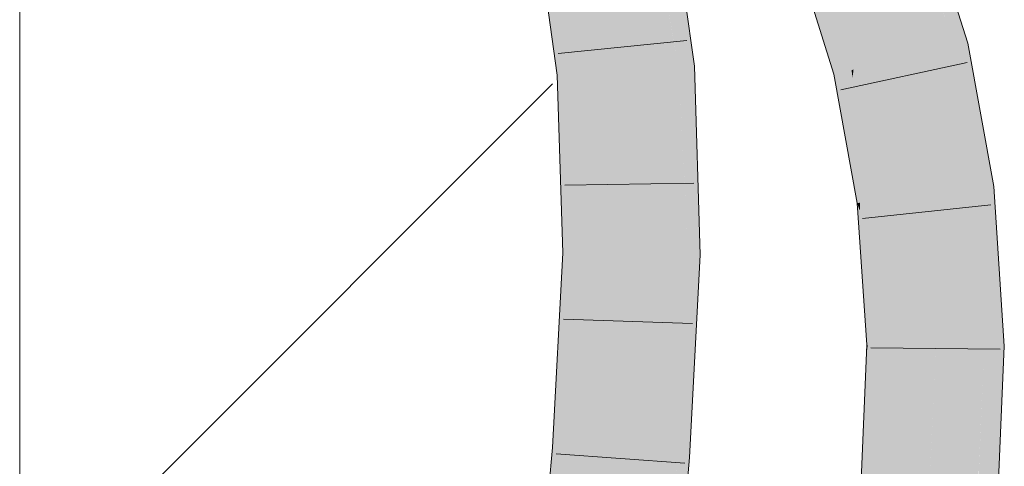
# Model space of a CAD drawing. Extents: x -420 to 300, y 62 to 1162.
# Tile 242 of 256: x 169.329 to 171.12, y 926.827 to 927.64. Entities that reach past the tile are written whole.
import ezdxf

# ---------------------------------------------------------------- set-up
doc = ezdxf.new("R2010")
doc.units = 0
doc.layers.get('0').update_dxf_attribs({"lineweight": 35})
doc.layers.add('E_Detail_Linie_Text_Bem', color=7, linetype='Continuous', lineweight=13)
for name, color, linetype, lineweight, true_color in [('E_Detail_Wandschraffur', 7, 'Continuous', 5, 0xc0c0c0), ('E_Leerrohr 25-A06G9FCX8I', 7, 'Continuous', 9, 0xff8000), ('E_Leerrohr 25-Shading', 7, 'Continuous', 9, 0xff8000)]:
    doc.layers.add(name, color=color, linetype=linetype, lineweight=lineweight, true_color=true_color)

# ---------------------------------------------------------------- blocks, each defined once
blk = doc.blocks.new('Shading-A06G9EZB8I', base_point=(236.9797, 757.7833))
at = {"layer": 'E_Leerrohr 25-Shading', "color": 31, "true_color": 0xfabd7f}
for points in [[(170.8856, 927.7169), (170.9417, 927.5709), (170.9681, 927.7485), (171.0182, 927.5886)], [(170.4316, 927.5468), (170.5199, 927.5525), (170.4107, 927.6973), (170.4975, 927.714)], [(170.803, 927.6854), (170.8459, 927.5488), (170.8759, 927.7132), (170.8918, 927.5594)], [(170.8918, 927.5594), (170.932, 927.5687), (170.8759, 927.7132), (170.8856, 927.7169)], [(170.8856, 927.7169), (170.932, 927.5687), (170.9417, 927.5709)], [(170.3768, 927.5433), (170.3907, 927.6935), (170.3434, 927.5411), (170.3422, 927.6843)], [(170.4032, 927.545), (170.4069, 927.6967), (170.3768, 927.5433), (170.3907, 927.6935)], [(170.4069, 927.6967), (170.4032, 927.545), (170.4104, 927.5991)], [(170.4123, 927.5455), (170.4316, 927.5468), (170.4069, 927.6967), (170.4107, 927.6973)], [(170.3422, 927.6843), (170.3238, 927.6807), (170.3434, 927.5411)], [(170.4032, 927.545), (170.4123, 927.5455), (170.4104, 927.5991)], [(171.0187, 927.326), (171.0646, 927.3315), (170.9417, 927.5709), (171.0182, 927.5886)], [(170.9018, 927.3118), (170.9768, 927.3209), (170.8918, 927.5594), (170.932, 927.5687)], [(170.9417, 927.5709), (170.932, 927.5687), (171.0187, 927.326), (170.9926, 927.3228)], [(170.932, 927.5687), (170.9768, 927.3209), (170.9926, 927.3228)], [(170.4419, 927.2136), (170.5303, 927.2125), (170.4316, 927.5468), (170.5199, 927.5525)], [(170.8781, 927.5563), (170.8459, 927.5488), (170.889, 927.3104)], [(170.8918, 927.5594), (170.8781, 927.5563), (170.8891, 927.3103), (170.889, 927.3104)], [(170.8918, 927.5594), (170.8891, 927.3103), (170.9018, 927.3118)], [(170.3768, 927.5433), (170.3434, 927.5411), (170.3536, 927.2148)], [(170.3665, 927.2146), (170.4032, 927.545), (170.3536, 927.2148), (170.3768, 927.5433)], [(170.407, 927.5452), (170.4032, 927.545), (170.3692, 927.2146), (170.3665, 927.2146)], [(170.4063, 927.2141), (170.4123, 927.5455), (170.3692, 927.2146), (170.407, 927.5452)], [(170.4063, 927.2141), (170.4419, 927.2136), (170.4123, 927.5455), (170.4316, 927.5468)], [(170.8994, 927.157), (170.9768, 927.3209), (170.9018, 927.3118)], [(170.8994, 927.157), (170.9069, 927.0474), (170.9768, 927.3209), (170.9953, 927.0466)], [(170.9926, 927.3228), (170.9768, 927.3209), (171.0052, 927.2552)], [(171.0052, 927.2552), (170.9768, 927.3209), (171.0444, 927.0461), (170.9953, 927.0466)], [(171.0187, 927.326), (170.9926, 927.3228), (171.0814, 927.0791), (171.0052, 927.2552)], [(171.0814, 927.0791), (171.0646, 927.3315), (171.0187, 927.326)], [(170.8891, 927.3103), (170.8994, 927.157), (170.9018, 927.3118)], [(171.0814, 927.0791), (171.0052, 927.2552), (171.0836, 927.0458), (171.0444, 927.0461)], [(170.3346, 926.8582), (170.4063, 927.2141), (170.3692, 927.2146)], [(170.3346, 926.8582), (170.3692, 927.2146), (170.3364, 926.8914), (170.3665, 927.2146)], [(170.4063, 927.2141), (170.3346, 926.8582), (170.3847, 926.8546)], [(170.3665, 927.2146), (170.3536, 927.2148), (170.3364, 926.8914)], [(170.3847, 926.8546), (170.4228, 926.8519), (170.4063, 927.2141), (170.4419, 927.2136)], [(170.4228, 926.8519), (170.5109, 926.8455), (170.4419, 927.2136), (170.5303, 927.2125)], [(170.9069, 927.0474), (170.8811, 926.4434), (170.9883, 926.8834), (170.9073, 926.4411)], [(170.9069, 927.0474), (170.9883, 926.8834), (170.9953, 927.0466)], [(170.9692, 926.4358), (171.0573, 926.4282), (170.9953, 927.0466), (171.0836, 927.0458)], [(170.9073, 926.4411), (170.9692, 926.4358), (170.9883, 926.8834)], [(170.3346, 926.8582), (170.3013, 926.486), (170.3847, 926.8546), (170.3554, 926.4813)], [(170.3554, 926.4813), (170.3894, 926.4783), (170.3847, 926.8546), (170.4228, 926.8519)], [(170.3894, 926.4783), (170.4774, 926.4707), (170.4228, 926.8519), (170.5109, 926.8455)]]:
    blk.add_solid(points, dxfattribs=at)
at = {"layer": 'E_Leerrohr 25-Shading', "color": 43, "true_color": 0xd7ab7f}
for points in [[(170.9681, 927.7485), (171.0182, 927.5886), (170.9701, 927.7493), (171.0333, 927.592)], [(170.972, 927.75), (170.9701, 927.7493), (171.0319, 927.6097), (171.0177, 927.6309)], [(171.0389, 927.5933), (171.0538, 927.5967), (170.972, 927.75), (171.0023, 927.7616)], [(170.4985, 927.7137), (170.4975, 927.714), (170.5276, 927.553), (170.5199, 927.5525)], [(170.5564, 927.5549), (170.5356, 927.7052), (170.5171, 927.6113), (170.4985, 927.7137)], [(170.2879, 927.6738), (170.3027, 927.5682), (170.2904, 927.6743)], [(170.3224, 927.6804), (170.2904, 927.6743), (170.3226, 927.6744), (170.3027, 927.5682)], [(170.3226, 927.6744), (170.3027, 927.5682), (170.3289, 927.5402), (170.3069, 927.5388)], [(170.3392, 927.5408), (170.3236, 927.6793), (170.3289, 927.5402), (170.3226, 927.6744)], [(170.3238, 927.6807), (170.3236, 927.6793), (170.3404, 927.5409), (170.3392, 927.5408)], [(170.3434, 927.5411), (170.3238, 927.6807), (170.3404, 927.5409)], [(170.7725, 927.6737), (170.7897, 927.6057), (170.7827, 927.6776), (170.793, 927.6255)], [(170.7827, 927.6776), (170.793, 927.6255), (170.7915, 927.681), (170.7977, 927.6534)], [(170.7977, 927.6534), (170.8066, 927.6137), (170.8013, 927.675), (170.8041, 927.6641)], [(170.8423, 927.548), (170.8459, 927.5488), (170.803, 927.6853), (170.803, 927.6854)], [(170.8041, 927.6641), (170.834, 927.5461), (170.803, 927.6853), (170.8423, 927.548)], [(170.7725, 927.6737), (170.7719, 927.6734), (170.7897, 927.6057), (170.7762, 927.6486)], [(170.8223, 927.5434), (170.834, 927.5461), (170.8066, 927.6137), (170.8041, 927.6641)], [(170.8102, 927.5406), (170.8066, 927.6137), (170.793, 927.6255), (170.7977, 927.6534)], [(170.793, 927.6255), (170.7897, 927.6057), (170.8095, 927.543)], [(170.8102, 927.5406), (170.793, 927.6255), (170.8095, 927.543)], [(171.0177, 927.6309), (171.0333, 927.592), (171.0319, 927.6097), (171.0389, 927.5933)], [(170.5564, 927.5549), (170.5171, 927.6113), (170.5303, 927.5532)], [(170.5171, 927.6113), (170.5276, 927.553), (170.5303, 927.5532)], [(170.8066, 927.6137), (170.8102, 927.5406), (170.8223, 927.5434)], [(171.0182, 927.5886), (171.0646, 927.3315), (171.0333, 927.592), (171.0947, 927.3352)], [(171.0333, 927.592), (171.0776, 927.4653), (171.0389, 927.5933)], [(171.0855, 927.412), (171.0776, 927.4653), (171.0677, 927.448), (171.0333, 927.592)], [(171.0776, 927.4653), (171.0538, 927.5967), (171.0389, 927.5933)], [(170.5199, 927.5525), (170.5303, 927.2125), (170.5276, 927.553), (170.545, 927.2123)], [(170.5276, 927.553), (170.5644, 927.2943), (170.5303, 927.5532)], [(170.5644, 927.2943), (170.5276, 927.553), (170.5558, 927.2122), (170.536, 927.3889)], [(170.5644, 927.2943), (170.5564, 927.5549), (170.5303, 927.5532)], [(170.8441, 927.5341), (170.8459, 927.5488), (170.8423, 927.548)], [(170.8731, 927.3083), (170.8459, 927.5488), (170.8441, 927.5341)], [(170.8731, 927.3083), (170.8829, 927.3096), (170.8459, 927.5488), (170.846, 927.5481)], [(170.3289, 927.5402), (170.3069, 927.5388), (170.3265, 927.2151), (170.317, 927.2152)], [(170.3392, 927.5408), (170.3289, 927.5402), (170.3456, 927.2148), (170.3265, 927.2151)], [(170.3392, 927.5408), (170.3399, 927.5036), (170.3404, 927.5409)], [(170.3399, 927.5036), (170.3434, 927.5411), (170.3404, 927.5409)], [(170.3399, 927.5036), (170.3456, 927.2148), (170.3434, 927.5411), (170.3536, 927.2148)], [(170.8102, 927.5406), (170.8308, 927.4271), (170.8223, 927.5434)], [(170.8223, 927.5434), (170.8308, 927.4271), (170.834, 927.5461), (170.8391, 927.4941)], [(170.834, 927.5461), (170.8391, 927.4941), (170.8423, 927.548), (170.8441, 927.5341)], [(170.8441, 927.5341), (170.8391, 927.4941), (170.8731, 927.3083), (170.8577, 927.3065)], [(170.8829, 927.3096), (170.8891, 927.3103), (170.846, 927.5481)], [(170.8391, 927.4941), (170.8308, 927.4271), (170.8577, 927.3065), (170.8527, 927.3059)], [(171.0882, 927.4066), (171.0776, 927.4653), (171.0855, 927.412)], [(171.0968, 927.3354), (171.0855, 927.412), (171.0826, 927.3857), (171.0677, 927.448)], [(171.1009, 927.3359), (171.0882, 927.4066), (171.0968, 927.3354), (171.0855, 927.412)], [(170.536, 927.3889), (170.545, 927.2123), (170.5558, 927.2122)], [(171.0826, 927.3857), (171.0947, 927.3352), (171.0968, 927.3354)], [(171.0646, 927.3315), (171.1132, 927.151), (171.0947, 927.3352)], [(171.0947, 927.3352), (171.1132, 927.151), (171.0968, 927.3354), (171.1034, 927.2991)], [(171.1034, 927.2991), (171.1009, 927.3359), (171.0968, 927.3354)], [(171.1132, 927.151), (171.0646, 927.3315), (171.0854, 927.0458), (171.0814, 927.0791)], [(170.8577, 927.3065), (170.8527, 927.3059), (170.8573, 927.2914)], [(170.8573, 927.2914), (170.8527, 927.3059), (170.8561, 927.2555)], [(170.8731, 927.3083), (170.8577, 927.3065), (170.8728, 927.2421), (170.8573, 927.2914)], [(170.8728, 927.2421), (170.8849, 927.2032), (170.8731, 927.3083), (170.8829, 927.3096)], [(170.8849, 927.2032), (170.8994, 927.157), (170.8829, 927.3096), (170.8891, 927.3103)], [(170.5644, 927.2943), (170.5558, 927.2122), (170.5669, 927.212)], [(170.8561, 927.2555), (170.8724, 927.1741), (170.8573, 927.2914), (170.8728, 927.2421)], [(170.8703, 927.0477), (170.8719, 927.0477), (170.8561, 927.2555), (170.8724, 927.1741)], [(170.8728, 927.2421), (170.8724, 927.1741), (170.8849, 927.2032), (170.8869, 927.1017)], [(170.319, 927.0622), (170.3265, 927.2151), (170.2999, 926.8944), (170.317, 927.2152)], [(170.3288, 926.892), (170.3456, 927.2148), (170.3106, 926.8933), (170.3265, 927.2151)], [(170.3456, 927.2148), (170.3288, 926.892), (170.3536, 927.2148), (170.3364, 926.8914)], [(170.545, 927.2123), (170.5303, 927.2125), (170.5139, 926.8453), (170.5145, 926.9141)], [(170.545, 927.2123), (170.5139, 926.8453), (170.5267, 926.8444)], [(170.545, 927.2123), (170.5267, 926.8444), (170.5606, 927.0914), (170.5474, 926.8429)], [(170.545, 927.2123), (170.5606, 927.0914), (170.5558, 927.2122)], [(170.5606, 927.0914), (170.5669, 927.212), (170.5558, 927.2122)], [(170.8869, 927.1017), (170.8978, 927.0474), (170.8849, 927.2032), (170.8994, 927.157)], [(170.8724, 927.1741), (170.8719, 927.0477), (170.8869, 927.1017), (170.888, 927.0475)], [(170.8994, 927.157), (170.8978, 927.0474), (170.9042, 927.0474)], [(170.9042, 927.0474), (170.9069, 927.0474), (170.8994, 927.157)], [(171.1132, 927.151), (171.0854, 927.0458), (171.1203, 927.0455)], [(170.888, 927.0475), (170.8978, 927.0474), (170.8869, 927.1017)], [(171.0814, 927.0791), (171.0836, 927.0458), (171.0854, 927.0458)], [(170.3106, 926.8934), (170.319, 927.0622), (170.2999, 926.8944)], [(170.8553, 926.4456), (170.8978, 927.0474), (170.8695, 927.0304), (170.8719, 927.0477)], [(170.9042, 927.0474), (170.8978, 927.0474), (170.8736, 926.444), (170.8553, 926.4456)], [(170.8719, 927.0477), (170.8703, 927.0477), (170.8695, 927.0304)], [(170.9042, 927.0474), (170.8949, 926.8646), (170.9069, 927.0474), (170.9069, 927.0469)], [(170.8553, 926.4456), (170.8695, 927.0304), (170.8447, 926.4465)], [(170.8949, 926.8646), (170.8736, 926.444), (170.9069, 927.0469), (170.8811, 926.4434)], [(171.0983, 926.5321), (171.0836, 927.0458), (171.077, 926.4265), (171.0741, 926.8211)], [(171.0836, 927.0458), (171.0983, 926.5321), (171.0854, 927.0458)], [(171.0983, 926.5321), (171.1203, 927.0455), (171.0854, 927.0458)], [(170.5145, 926.9141), (170.5109, 926.8455), (170.5139, 926.8453)], [(170.2981, 926.8608), (170.3089, 926.86), (170.2999, 926.8944), (170.3106, 926.8934)], [(170.3271, 926.8587), (170.3288, 926.892), (170.3089, 926.86), (170.3106, 926.8933)], [(170.3307, 926.8918), (170.3288, 926.892), (170.3284, 926.8586), (170.3271, 926.8587)], [(170.3364, 926.8914), (170.3307, 926.8918), (170.3346, 926.8582), (170.3284, 926.8586)], [(170.2665, 926.489), (170.2859, 926.5192), (170.2981, 926.8608), (170.2993, 926.7178)], [(170.2665, 926.489), (170.2981, 926.8608), (170.2803, 926.6624)], [(170.3089, 926.86), (170.2981, 926.8608), (170.2993, 926.7178)], [(170.3008, 926.5425), (170.3271, 926.8587), (170.2993, 926.7178), (170.3089, 926.86)], [(170.3346, 926.8582), (170.3271, 926.8587), (170.3013, 926.486), (170.3008, 926.5425)], [(170.5139, 926.8453), (170.5109, 926.8455), (170.4915, 926.4695), (170.4774, 926.4707)], [(170.5139, 926.8453), (170.4915, 926.4695), (170.5039, 926.6021)], [(170.4915, 926.4695), (170.5139, 926.4675), (170.5267, 926.8444), (170.5474, 926.8429)], [(170.5267, 926.8444), (170.5139, 926.8453), (170.5039, 926.6021)]]:
    blk.add_solid(points, dxfattribs=at)
blk = doc.blocks.new('Referenz-A06G9FD38I')
at = {"layer": 'E_Detail_Linie_Text_Bem', "linetype": 'Continuous', "ltscale": 0.13}
blk.add_line((169.3287, 917.4708), (169.3287, 929.2708), dxfattribs=at)
at = {"layer": 'E_Detail_Wandschraffur', "linetype": 'ByBlock', "ltscale": 0.13}
blk.add_line((169.3287, 926.5529), (170.2984, 927.5227), dxfattribs=at)
at = {"layer": 'E_Leerrohr 25-A06G9FCX8I', "linetype": 'Continuous', "ltscale": 0.13}
for p, q in [((171.0538, 927.5968), (171.0023, 927.7616)), ((170.5564, 927.5549), (170.5334, 927.7209)), ((170.3069, 927.5387), (170.2879, 927.6738)), ((170.8102, 927.5406), (170.7688, 927.6723)), ((170.5426, 927.6016), (170.3087, 927.5781)), ((171.1009, 927.336), (171.0538, 927.5968)), ((170.5669, 927.212), (170.5564, 927.5549)), ((171.0526, 927.5618), (170.8229, 927.5122)), ((170.317, 927.2152), (170.3069, 927.5387)), ((170.8527, 927.3059), (170.8102, 927.5406)), ((170.5555, 927.3423), (170.3205, 927.3384)), ((171.1203, 927.0455), (171.1009, 927.336)), ((170.8703, 927.0477), (170.8527, 927.3059)), ((171.0957, 927.303), (170.862, 927.2781)), ((170.2981, 926.8608), (170.317, 927.2152)), ((170.5474, 926.8429), (170.5669, 927.212)), ((170.5529, 927.0867), (170.318, 927.0944)), ((170.8446, 926.4465), (170.8703, 927.0477)), ((171.1125, 927.04), (170.8775, 927.0422)), ((171.0937, 926.4251), (171.1203, 927.0455)), ((170.2648, 926.4891), (170.2981, 926.8608)), ((170.539, 926.8325), (170.3046, 926.8494)), ((170.5139, 926.4675), (170.5474, 926.8429))]:
    blk.add_line(p, q, dxfattribs=at)

msp = doc.modelspace()

# ---------------------------------------------------------------- block references
at = {"color": 8, "lineweight": 25, "ltscale": 0.25, "true_color": 0x808080}
msp.add_blockref('Referenz-A06G9FD38I', (0, 0), dxfattribs=at)
msp.add_blockref('Shading-A06G9EZB8I', (236.9797, 757.7833))

doc.saveas('drawing.dxf')
